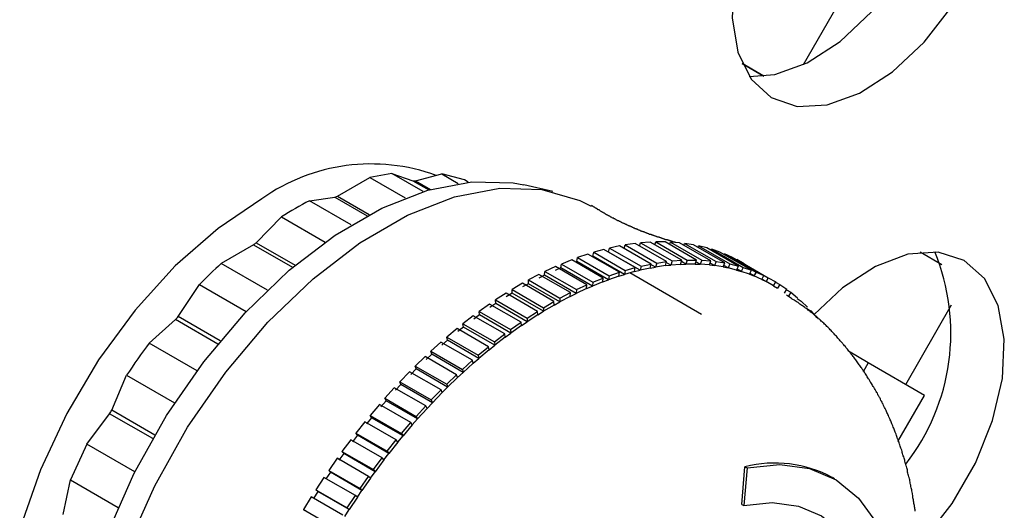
# Model space of a CAD drawing. Header units: millimetres. Extents: x 7187 to 8806, y -3756 to -2918.
# Tile 73 of 250: x 7677 to 7710, y -3712 to -3696. Entities that reach past the tile are written whole.
import ezdxf

# ---------------------------------------------------------------- set-up
doc = ezdxf.new("R2010")
doc.units = ezdxf.units.MM
doc.header["$LTSCALE"] = 3

msp = doc.modelspace()

# ---------------------------------------------------------------- linework, layer by layer
at = {"linetype": 'Continuous', "lineweight": 30}
for p, q in [((7703.03, -3697.119), (7704.577, -3694.44)), ((7700.964, -3697.089), (7701.696, -3697.512)), ((7701.696, -3697.512), (7700.964, -3697.089)), ((7687.325, -3701.553), (7688.415, -3700.924)), ((7689.151, -3700.783), (7688.415, -3700.924)), ((7688.415, -3700.924), (7689.603, -3701.609)), ((7690.212, -3701.396), (7689.151, -3700.783)), ((7689.151, -3700.783), (7689.867, -3701.034)), ((7689.955, -3701.035), (7690.841, -3700.802)), ((7690.841, -3700.802), (7691.39, -3701.119)), ((7691.604, -3701.002), (7690.841, -3700.802)), ((7691.731, -3701.075), (7691.604, -3701.002)), ((7689.867, -3701.034), (7690.397, -3701.34)), ((7689.955, -3701.035), (7690.454, -3701.324)), ((7694.585, -3701.394), (7693.61, -3701.172)), ((7686.381, -3701.703), (7687.239, -3701.584)), ((7687.239, -3701.584), (7687.325, -3701.553)), ((7687.239, -3701.584), (7688.32, -3702.208)), ((7687.325, -3701.553), (7688.392, -3702.169)), ((7687.786, -3702.514), (7686.381, -3701.703)), ((7684.58, -3703.119), (7685.438, -3702.248)), ((7685.438, -3702.248), (7686.905, -3703.095)), ((7684.495, -3703.186), (7683.405, -3703.816)), ((7684.495, -3703.186), (7685.811, -3703.946)), ((7684.58, -3703.119), (7685.893, -3703.877)), ((7696.464, -3703.431), (7696.496, -3703.296)), ((7696.833, -3703.224), (7696.496, -3703.296)), ((7696.496, -3703.296), (7697.557, -3703.909)), ((7697.894, -3703.837), (7696.833, -3703.224)), ((7696.99, -3703.315), (7697.024, -3703.19)), ((7697.355, -3703.142), (7697.024, -3703.19)), ((7697.024, -3703.19), (7698.085, -3703.802)), ((7698.416, -3703.754), (7697.355, -3703.142)), ((7697.509, -3703.23), (7697.543, -3703.121)), ((7697.867, -3703.097), (7697.543, -3703.121)), ((7697.543, -3703.121), (7698.603, -3703.733)), ((7698.927, -3703.709), (7697.867, -3703.097)), ((7698.017, -3703.184), (7698.05, -3703.09)), ((7698.366, -3703.089), (7698.05, -3703.09)), ((7698.05, -3703.09), (7699.11, -3703.702)), ((7699.427, -3703.701), (7698.366, -3703.089)), ((7698.514, -3703.175), (7698.544, -3703.096)), ((7698.544, -3703.096), (7699.605, -3703.708)), ((7698.852, -3703.119), (7698.544, -3703.096)), ((7699.913, -3703.731), (7698.852, -3703.119)), ((7698.998, -3703.203), (7699.025, -3703.139)), ((7699.025, -3703.139), (7700.086, -3703.752)), ((7699.323, -3703.187), (7699.025, -3703.139)), ((7700.384, -3703.799), (7699.323, -3703.187)), ((7699.468, -3703.27), (7699.49, -3703.22)), ((7699.49, -3703.22), (7700.551, -3703.833)), ((7699.778, -3703.291), (7699.49, -3703.22)), ((7700.839, -3703.903), (7699.778, -3703.291)), ((7695.396, -3703.751), (7695.417, -3703.619)), ((7695.763, -3703.5), (7695.417, -3703.619)), ((7695.417, -3703.619), (7696.478, -3704.231)), ((7696.824, -3704.113), (7695.763, -3703.5)), ((7695.933, -3703.573), (7695.96, -3703.439)), ((7696.994, -3704.186), (7695.933, -3703.573)), ((7696.302, -3703.344), (7695.96, -3703.439)), ((7695.96, -3703.439), (7697.021, -3704.052)), ((7697.363, -3703.956), (7696.302, -3703.344)), ((7697.525, -3704.044), (7696.464, -3703.431)), ((7699.922, -3703.374), (7699.939, -3703.338)), ((7699.939, -3703.338), (7701, -3703.951)), ((7700.216, -3703.433), (7699.939, -3703.338)), ((7701.277, -3704.045), (7700.216, -3703.433)), ((7700.359, -3703.515), (7700.371, -3703.493)), ((7700.371, -3703.493), (7701.431, -3704.106)), ((7700.635, -3703.611), (7700.371, -3703.493)), ((7701.696, -3704.223), (7700.635, -3703.611)), ((7707.696, -3703.859), (7706.963, -3703.435)), ((7684.961, -3704.714), (7683.405, -3703.816)), ((7694.668, -3703.922), (7694.316, -3704.086)), ((7694.853, -3703.965), (7694.658, -3704.05)), ((7695.729, -3704.534), (7694.668, -3703.922)), ((7694.853, -3703.965), (7694.869, -3703.835)), ((7695.914, -3704.577), (7694.853, -3703.965)), ((7695.218, -3703.693), (7694.869, -3703.835)), ((7694.869, -3703.835), (7695.929, -3704.447)), ((7696.279, -3704.306), (7695.218, -3703.693)), ((7696.456, -3704.364), (7695.396, -3703.751)), ((7697.021, -3704.052), (7697.363, -3703.956)), ((7697.336, -3704.09), (7697.363, -3703.956)), ((7697.557, -3703.909), (7697.525, -3704.044)), ((7697.862, -3703.972), (7697.525, -3704.044)), ((7697.557, -3703.909), (7697.894, -3703.837)), ((7697.862, -3703.972), (7697.894, -3703.837)), ((7697.862, -3703.972), (7698.048, -3703.939)), ((7698.048, -3703.939), (7697.891, -3703.848)), ((7698.085, -3703.802), (7698.048, -3703.939)), ((7698.379, -3703.89), (7698.048, -3703.939)), ((7698.085, -3703.802), (7698.416, -3703.754)), ((7698.379, -3703.89), (7698.416, -3703.754)), ((7698.379, -3703.89), (7698.561, -3703.87)), ((7698.561, -3703.87), (7698.408, -3703.782)), ((7698.603, -3703.733), (7698.561, -3703.87)), ((7698.885, -3703.846), (7698.561, -3703.87)), ((7698.603, -3703.733), (7698.927, -3703.709)), ((7698.885, -3703.846), (7698.927, -3703.709)), ((7698.885, -3703.846), (7699.063, -3703.839)), ((7699.063, -3703.839), (7698.914, -3703.753)), ((7699.11, -3703.702), (7699.063, -3703.839)), ((7699.379, -3703.838), (7699.063, -3703.839)), ((7699.11, -3703.702), (7699.427, -3703.701)), ((7699.379, -3703.838), (7699.427, -3703.701)), ((7699.379, -3703.838), (7699.553, -3703.845)), ((7699.553, -3703.845), (7699.406, -3703.76)), ((7699.605, -3703.708), (7699.553, -3703.845)), ((7699.86, -3703.868), (7699.553, -3703.845)), ((7699.605, -3703.708), (7699.913, -3703.731)), ((7699.86, -3703.868), (7699.913, -3703.731)), ((7699.86, -3703.868), (7700.029, -3703.888)), ((7700.029, -3703.888), (7699.885, -3703.805)), ((7700.086, -3703.752), (7700.029, -3703.888)), ((7700.327, -3703.935), (7700.029, -3703.888)), ((7700.086, -3703.752), (7700.384, -3703.799)), ((7700.327, -3703.935), (7700.384, -3703.799)), ((7700.327, -3703.935), (7700.489, -3703.968)), ((7700.489, -3703.968), (7700.347, -3703.886)), ((7700.551, -3703.833), (7700.489, -3703.968)), ((7700.777, -3704.039), (7700.489, -3703.968)), ((7700.551, -3703.833), (7700.839, -3703.903)), ((7700.777, -3704.039), (7700.839, -3703.903)), ((7700.778, -3703.693), (7700.783, -3703.685)), ((7700.783, -3703.685), (7701.844, -3704.297)), ((7701.035, -3703.825), (7700.783, -3703.685)), ((7701, -3703.951), (7700.934, -3704.085)), ((7701, -3703.951), (7701.277, -3704.045)), ((7694.115, -3704.186), (7693.762, -3704.372)), ((7694.306, -3704.214), (7694.11, -3704.311)), ((7695.176, -3704.798), (7694.115, -3704.186)), ((7694.306, -3704.214), (7694.316, -3704.086)), ((7695.367, -3704.826), (7694.306, -3704.214)), ((7694.316, -3704.086), (7695.377, -3704.698)), ((7695.929, -3704.447), (7696.279, -3704.306)), ((7696.263, -3704.436), (7696.279, -3704.306)), ((7696.478, -3704.231), (7696.456, -3704.364)), ((7696.803, -3704.245), (7696.456, -3704.364)), ((7696.478, -3704.231), (7696.824, -3704.113)), ((7696.803, -3704.245), (7696.824, -3704.113)), ((7696.803, -3704.245), (7696.994, -3704.186)), ((7697.021, -3704.052), (7696.994, -3704.186)), ((7697.336, -3704.09), (7696.994, -3704.186)), ((7699.592, -3705.532), (7697.173, -3704.136)), ((7697.336, -3704.09), (7697.525, -3704.044)), ((7700.777, -3704.039), (7700.934, -3704.085)), ((7700.934, -3704.085), (7700.793, -3704.003)), ((7701.211, -3704.179), (7700.934, -3704.085)), ((7701.211, -3704.179), (7701.277, -3704.045)), ((7701.211, -3704.179), (7701.361, -3704.238)), ((7701.361, -3704.238), (7701.221, -3704.157)), ((7701.431, -3704.106), (7701.361, -3704.238)), ((7701.626, -3704.356), (7701.361, -3704.238)), ((7701.431, -3704.106), (7701.696, -3704.223)), ((7701.626, -3704.356), (7701.696, -3704.223)), ((7701.844, -3704.297), (7701.769, -3704.427)), ((7701.844, -3704.297), (7702.096, -3704.438)), ((7681.952, -3705.604), (7682.668, -3704.526)), ((7682.668, -3704.526), (7684.246, -3705.437)), ((7693.56, -3704.485), (7693.207, -3704.692)), ((7694.621, -3705.097), (7693.56, -3704.485)), ((7693.757, -3704.497), (7693.561, -3704.607)), ((7693.757, -3704.497), (7693.762, -3704.372)), ((7694.818, -3705.109), (7693.757, -3704.497)), ((7693.762, -3704.372), (7694.822, -3704.984)), ((7695.377, -3704.698), (7695.729, -3704.534)), ((7695.719, -3704.662), (7695.729, -3704.534)), ((7695.719, -3704.662), (7695.914, -3704.577)), ((7696.263, -3704.436), (7695.914, -3704.577)), ((7695.929, -3704.447), (7695.914, -3704.577)), ((7696.263, -3704.436), (7696.456, -3704.364)), ((7701.626, -3704.356), (7701.769, -3704.427)), ((7701.769, -3704.427), (7701.63, -3704.347)), ((7702.021, -3704.568), (7701.769, -3704.427)), ((7702.021, -3704.568), (7702.096, -3704.438)), ((7702.021, -3704.568), (7702.158, -3704.652)), ((7702.093, -3704.442), (7702.236, -3704.524)), ((7702.236, -3704.524), (7702.158, -3704.652)), ((7702.236, -3704.524), (7702.475, -3704.687)), ((7693.005, -3704.817), (7692.652, -3705.045)), ((7694.066, -3705.429), (7693.005, -3704.817)), ((7693.207, -3704.814), (7693.011, -3704.935)), ((7693.207, -3704.692), (7694.267, -3705.305)), ((7693.207, -3704.814), (7693.207, -3704.692)), ((7694.268, -3705.426), (7693.207, -3704.814)), ((7695.171, -3704.923), (7694.818, -3705.109)), ((7694.822, -3704.984), (7694.818, -3705.109)), ((7694.822, -3704.984), (7695.176, -3704.798)), ((7695.171, -3704.923), (7695.176, -3704.798)), ((7695.171, -3704.923), (7695.367, -3704.826)), ((7695.719, -3704.662), (7695.367, -3704.826)), ((7695.377, -3704.698), (7695.367, -3704.826)), ((7702.397, -3704.815), (7702.475, -3704.687)), ((7702.464, -3704.704), (7702.607, -3704.787)), ((7702.607, -3704.787), (7702.525, -3704.912)), ((7702.607, -3704.787), (7702.832, -3704.972)), ((7692.451, -3705.182), (7692.1, -3705.431)), ((7693.512, -3705.794), (7692.451, -3705.182)), ((7692.658, -3705.164), (7692.463, -3705.297)), ((7692.652, -3705.045), (7693.713, -3705.658)), ((7692.658, -3705.164), (7692.652, -3705.045)), ((7693.719, -3705.776), (7692.658, -3705.164)), ((7694.267, -3705.305), (7694.621, -3705.097)), ((7694.267, -3705.305), (7694.268, -3705.426)), ((7694.622, -3705.219), (7694.268, -3705.426)), ((7694.622, -3705.219), (7694.621, -3705.097)), ((7694.622, -3705.219), (7694.818, -3705.109)), ((7702.813, -3705.001), (7702.956, -3705.084)), ((7702.956, -3705.084), (7703.167, -3705.291)), ((7706.477, -3707.889), (7708.023, -3705.21)), ((7683.374, -3706.424), (7681.952, -3705.604)), ((7691.9, -3705.579), (7691.551, -3705.847)), ((7692.961, -3706.191), (7691.9, -3705.579)), ((7692.112, -3705.546), (7691.917, -3705.689)), ((7692.1, -3705.431), (7693.16, -3706.043)), ((7692.112, -3705.546), (7692.1, -3705.431)), ((7693.172, -3706.158), (7692.112, -3705.546)), ((7693.713, -3705.658), (7694.066, -3705.429)), ((7694.072, -3705.548), (7693.719, -3705.776)), ((7694.072, -3705.548), (7694.066, -3705.429)), ((7694.072, -3705.548), (7694.268, -3705.426)), ((7703.138, -3705.332), (7703.282, -3705.415)), ((7703.282, -3705.415), (7703.478, -3705.643)), ((7681.865, -3705.706), (7680.978, -3706.496)), ((7683.289, -3706.528), (7681.865, -3705.706)), ((7691.569, -3705.958), (7691.376, -3706.112)), ((7691.551, -3705.847), (7692.612, -3706.46)), ((7691.569, -3705.958), (7691.551, -3705.847)), ((7692.629, -3706.57), (7691.569, -3705.958)), ((7693.16, -3706.043), (7693.512, -3705.794)), ((7693.524, -3705.909), (7693.172, -3706.158)), ((7693.524, -3705.909), (7693.512, -3705.794)), ((7693.524, -3705.909), (7693.719, -3705.776)), ((7693.713, -3705.658), (7693.719, -3705.776)), ((7691.353, -3706.006), (7691.008, -3706.294)), ((7691.008, -3706.294), (7692.069, -3706.906)), ((7691.031, -3706.4), (7691.008, -3706.294)), ((7692.414, -3706.618), (7691.353, -3706.006)), ((7692.612, -3706.46), (7692.961, -3706.191)), ((7692.978, -3706.302), (7692.629, -3706.57)), ((7692.978, -3706.302), (7692.961, -3706.191)), ((7692.978, -3706.302), (7693.172, -3706.158)), ((7693.16, -3706.043), (7693.172, -3706.158)), ((7682.589, -3707.426), (7680.978, -3706.496)), ((7690.812, -3706.463), (7690.471, -3706.769)), ((7691.873, -3707.075), (7690.812, -3706.463)), ((7691.031, -3706.4), (7690.84, -3706.565)), ((7692.092, -3707.012), (7691.031, -3706.4)), ((7692.069, -3706.906), (7692.414, -3706.618)), ((7692.437, -3706.725), (7692.414, -3706.618)), ((7692.437, -3706.725), (7692.629, -3706.57)), ((7692.612, -3706.46), (7692.629, -3706.57)), ((7690.278, -3706.948), (7689.943, -3707.271)), ((7691.339, -3707.561), (7690.278, -3706.948)), ((7690.5, -3706.871), (7690.312, -3707.045)), ((7690.471, -3706.769), (7691.532, -3707.381)), ((7690.5, -3706.871), (7690.471, -3706.769)), ((7691.56, -3707.483), (7690.5, -3706.871)), ((7692.069, -3706.906), (7692.092, -3707.012)), ((7692.437, -3706.725), (7692.092, -3707.012)), ((7705.214, -3707.159), (7704.544, -3706.772)), ((7689.943, -3707.271), (7691.004, -3707.884)), ((7689.977, -3707.368), (7689.943, -3707.271)), ((7691.532, -3707.381), (7691.873, -3707.075)), ((7691.901, -3707.177), (7691.56, -3707.483)), ((7691.901, -3707.177), (7691.873, -3707.075)), ((7691.901, -3707.177), (7692.092, -3707.012)), ((7705.214, -3707.159), (7705.039, -3707.462)), ((7707.114, -3708.256), (7705.214, -3707.159)), ((7679.712, -3708.754), (7680.216, -3707.576)), ((7680.216, -3707.576), (7681.834, -3708.511)), ((7689.754, -3707.461), (7689.425, -3707.8)), ((7690.814, -3708.073), (7689.754, -3707.461)), ((7689.977, -3707.368), (7689.792, -3707.552)), ((7691.037, -3707.981), (7689.977, -3707.368)), ((7691.004, -3707.884), (7691.339, -3707.561)), ((7691.373, -3707.657), (7691.339, -3707.561)), ((7691.373, -3707.657), (7691.56, -3707.483)), ((7691.532, -3707.381), (7691.56, -3707.483)), ((7689.463, -3707.892), (7689.283, -3708.085)), ((7689.425, -3707.8), (7690.485, -3708.412)), ((7689.463, -3707.892), (7689.425, -3707.8)), ((7690.524, -3708.504), (7689.463, -3707.892)), ((7690.853, -3708.164), (7691.037, -3707.981)), ((7691.004, -3707.884), (7691.037, -3707.981)), ((7691.373, -3707.657), (7691.037, -3707.981)), ((7689.239, -3707.998), (7688.917, -3708.353)), ((7690.299, -3708.611), (7689.239, -3707.998)), ((7690.485, -3708.412), (7690.814, -3708.073)), ((7690.853, -3708.164), (7690.524, -3708.504)), ((7690.853, -3708.164), (7690.814, -3708.073)), ((7706.215, -3709.813), (7707.114, -3708.256)), ((7688.736, -3708.56), (7688.422, -3708.93)), ((7689.796, -3709.173), (7688.736, -3708.56)), ((7688.961, -3708.44), (7688.785, -3708.641)), ((7688.917, -3708.353), (7689.978, -3708.966)), ((7688.961, -3708.44), (7688.917, -3708.353)), ((7690.022, -3709.052), (7688.961, -3708.44)), ((7689.978, -3708.966), (7690.299, -3708.611)), ((7690.343, -3708.697), (7690.299, -3708.611)), ((7690.343, -3708.697), (7690.524, -3708.504)), ((7690.485, -3708.412), (7690.524, -3708.504)), ((7678.874, -3709.899), (7679.643, -3708.874)), ((7681.096, -3709.713), (7679.643, -3708.874)), ((7681.166, -3709.593), (7679.712, -3708.754)), ((7688.422, -3708.93), (7689.483, -3709.542)), ((7688.471, -3709.01), (7688.422, -3708.93)), ((7689.978, -3708.966), (7690.022, -3709.052)), ((7690.343, -3708.697), (7690.022, -3709.052)), ((7688.246, -3709.145), (7687.941, -3709.528)), ((7689.306, -3709.757), (7688.246, -3709.145)), ((7688.471, -3709.01), (7688.3, -3709.219)), ((7689.532, -3709.623), (7688.471, -3709.01)), ((7689.483, -3709.542), (7689.796, -3709.173)), ((7689.845, -3709.253), (7689.532, -3709.623)), ((7689.845, -3709.253), (7689.796, -3709.173)), ((7689.845, -3709.253), (7690.022, -3709.052)), ((7687.995, -3709.602), (7687.828, -3709.818)), ((7687.941, -3709.528), (7689.002, -3710.14)), ((7687.995, -3709.602), (7687.941, -3709.528)), ((7689.056, -3710.215), (7687.995, -3709.602)), ((7689.36, -3709.832), (7689.532, -3709.623)), ((7689.483, -3709.542), (7689.532, -3709.623)), ((7678.874, -3709.899), (7678.32, -3711.1)), ((7680.493, -3710.834), (7678.874, -3709.899)), ((7687.77, -3709.75), (7687.475, -3710.146)), ((7688.831, -3710.362), (7687.77, -3709.75)), ((7689.002, -3710.14), (7689.306, -3709.757)), ((7689.36, -3709.832), (7689.056, -3710.215)), ((7689.36, -3709.832), (7689.306, -3709.757)), ((7687.534, -3710.214), (7687.373, -3710.437)), ((7687.475, -3710.146), (7688.536, -3710.758)), ((7687.534, -3710.214), (7687.475, -3710.146)), ((7688.594, -3710.826), (7687.534, -3710.214)), ((7688.889, -3710.431), (7689.056, -3710.215)), ((7689.002, -3710.14), (7689.056, -3710.215)), ((7687.31, -3710.375), (7687.026, -3710.782)), ((7688.37, -3710.987), (7687.31, -3710.375)), ((7688.536, -3710.758), (7688.831, -3710.362)), ((7688.889, -3710.431), (7688.594, -3710.826)), ((7688.889, -3710.431), (7688.831, -3710.362)), ((7687.089, -3710.844), (7686.934, -3711.072)), ((7687.026, -3710.782), (7688.086, -3711.394)), ((7687.089, -3710.844), (7687.026, -3710.782)), ((7688.149, -3711.456), (7687.089, -3710.844)), ((7688.434, -3711.049), (7688.594, -3710.826)), ((7688.536, -3710.758), (7688.594, -3710.826)), ((7700.951, -3711.929), (7701.059, -3710.66)), ((7701.132, -3710.702), (7701.022, -3711.97)), ((7701.059, -3710.66), (7701.132, -3710.702)), ((7678.079, -3712.263), (7678.32, -3711.1)), ((7678.32, -3711.1), (7679.931, -3712.03)), ((7686.867, -3711.017), (7686.594, -3711.434)), ((7687.927, -3711.629), (7686.867, -3711.017)), ((7688.086, -3711.394), (7688.37, -3710.987)), ((7688.434, -3711.049), (7688.149, -3711.456)), ((7688.434, -3711.049), (7688.37, -3710.987)), ((7704.078, -3711.066), (7704.004, -3711.023)), ((7686.661, -3711.49), (7686.513, -3711.724)), ((7686.594, -3711.434), (7687.654, -3712.046)), ((7686.661, -3711.49), (7686.594, -3711.434)), ((7687.722, -3712.102), (7686.661, -3711.49)), ((7687.654, -3712.046), (7687.927, -3711.629)), ((7687.995, -3711.685), (7687.927, -3711.629)), ((7687.995, -3711.685), (7688.149, -3711.456)), ((7688.086, -3711.394), (7688.149, -3711.456)), ((7686.441, -3711.675), (7686.181, -3712.101)), ((7687.502, -3712.287), (7686.441, -3711.675)), ((7687.995, -3711.685), (7687.722, -3712.102)), ((7700.951, -3711.929), (7701.022, -3711.97)), ((7686.181, -3712.101), (7687.241, -3712.713)), ((7686.252, -3712.15), (7686.181, -3712.101)), ((7687.574, -3712.336), (7687.722, -3712.102)), ((7687.654, -3712.046), (7687.722, -3712.102))]:
    msp.add_line(p, q, dxfattribs=at)
at = {"linetype": 'Continuous', "lineweight": 30, "flags": 128}
for points in [[(7701.04, -3692.802), (7700.7, -3694.22), (7700.624, -3695.545), (7700.817, -3696.698), (7701.267, -3697.612), (7701.947, -3698.234), (7702.819, -3698.527), (7703.831, -3698.474), (7704.924, -3698.078), (7706.033, -3697.363), (7707.095, -3696.37), (7708.047, -3695.158), (7708.833, -3693.796), (7709.407, -3692.366), (7709.736, -3690.95), (7709.801, -3689.631), (7709.597, -3688.487), (7709.137, -3687.584), (7708.447, -3686.975), (7707.568, -3686.697), (7706.552, -3686.764), (7705.457, -3687.173), (7704.348, -3687.901), (7703.29, -3688.905)], [(7701.203, -3697.521), (7702.063, -3697.453), (7703.156, -3697.058), (7704.266, -3696.343), (7705.327, -3695.35), (7706.279, -3694.137), (7707.065, -3692.776), (7707.64, -3691.345), (7707.969, -3689.929), (7708.033, -3688.61), (7707.829, -3687.466), (7707.457, -3686.687)], [(7680.026, -3724.703), (7680, -3724.675), (7679.215, -3723.558), (7678.658, -3722.184), (7678.344, -3720.588), (7678.281, -3718.813), (7678.47, -3716.903), (7678.907, -3714.909), (7679.58, -3712.882), (7680.472, -3710.875), (7681.56, -3708.939), (7682.816, -3707.125), (7684.206, -3705.479), (7685.696, -3704.045), (7687.246, -3702.859), (7688.816, -3701.953), (7690.366, -3701.349), (7691.856, -3701.063), (7693.247, -3701.103), (7693.61, -3701.172)], [(7681.772, -3726.305), (7681.694, -3726.257), (7680.679, -3725.407), (7679.877, -3724.266), (7679.308, -3722.862), (7678.987, -3721.232), (7678.922, -3719.418), (7679.116, -3717.467), (7679.562, -3715.429), (7680.25, -3713.358), (7681.162, -3711.307), (7682.273, -3709.329), (7683.556, -3707.476), (7684.977, -3705.795), (7686.499, -3704.329), (7688.082, -3703.118), (7689.687, -3702.191), (7691.271, -3701.574), (7692.793, -3701.282), (7694.213, -3701.323), (7695.496, -3701.696), (7695.87, -3701.883)], [(7684.778, -3701.635), (7683.297, -3702.636), (7681.857, -3703.9), (7680.502, -3705.389), (7679.27, -3707.062), (7678.196, -3708.87), (7677.312, -3710.762), (7676.643, -3712.681), (7676.207, -3714.575), (7676.018, -3716.387), (7676.081, -3718.067), (7676.395, -3719.565), (7676.949, -3720.838), (7677.729, -3721.85), (7678.269, -3722.301)], [(7706.88, -3713.338), (7707.095, -3713.109), (7708.047, -3711.897), (7708.833, -3710.535), (7709.407, -3709.105), (7709.736, -3707.689), (7709.801, -3706.37), (7709.597, -3705.226), (7709.137, -3704.323), (7708.447, -3703.714), (7707.568, -3703.436), (7706.552, -3703.503), (7705.457, -3703.913), (7704.348, -3704.64), (7703.392, -3705.532)], [(7701.132, -3710.702), (7702.229, -3710.586), (7703.239, -3710.719), (7704.134, -3711.099), (7704.89, -3711.715), (7705.488, -3712.551), (7705.911, -3713.584), (7706.149, -3714.787), (7706.194, -3716.128)], [(7701.022, -3711.97), (7701.98, -3711.868), (7702.861, -3711.985), (7703.643, -3712.316), (7704.303, -3712.854), (7704.825, -3713.584), (7705.195, -3714.486), (7705.402, -3715.537), (7705.442, -3716.707)]]:
    msp.add_lwpolyline(points, dxfattribs=at)
at = {"linetype": 'Continuous', "lineweight": 30}
for points in [[(7689.863, -3701.036, 0), (7689.873, -3701.036, 0), (7689.873, -3701.036, 0), (7689.873, -3701.036, 0), (7689.873, -3701.036, 0), (7689.873, -3701.036, 0), (7689.873, -3701.036, 0), (7689.873, -3701.036, 0), (7689.873, -3701.036, 0), (7689.873, -3701.036, 0), (7689.873, -3701.036, 0), (7689.873, -3701.036, 0), (7689.873, -3701.036, 0), (7689.873, -3701.036, 0), (7689.873, -3701.036, 0), (7689.873, -3701.036, 0), (7689.873, -3701.036, 0), (7689.873, -3701.036, 0), (7689.873, -3701.036, 0), (7689.873, -3701.036, 0), (7689.873, -3701.036, 0), (7689.883, -3701.036, 0), (7689.883, -3701.036, 0), (7689.883, -3701.036, 0), (7689.883, -3701.036, 0), (7689.883, -3701.036, 0), (7689.883, -3701.036, 0), (7689.883, -3701.036, 0), (7689.883, -3701.036, 0), (7689.883, -3701.036, 0), (7689.883, -3701.036, 0), (7689.883, -3701.036, 0), (7689.883, -3701.036, 0), (7689.883, -3701.036, 0), (7689.883, -3701.036, 0), (7689.883, -3701.036, 0), (7689.883, -3701.036, 0), (7689.883, -3701.036, 0), (7689.883, -3701.036, 0), (7689.883, -3701.036, 0), (7689.893, -3701.036, 0), (7689.893, -3701.036, 0), (7689.893, -3701.036, 0), (7689.893, -3701.036, 0), (7689.893, -3701.036, 0), (7689.893, -3701.036, 0), (7689.893, -3701.036, 0), (7689.893, -3701.036, 0), (7689.893, -3701.036, 0), (7689.893, -3701.036, 0), (7689.893, -3701.036, 0), (7689.893, -3701.036, 0), (7689.893, -3701.036, 0), (7689.893, -3701.036, 0), (7689.893, -3701.036, 0), (7689.893, -3701.036, 0), (7689.893, -3701.036, 0), (7689.893, -3701.036, 0), (7689.893, -3701.036, 0), (7689.903, -3701.036, 0), (7689.903, -3701.036, 0), (7689.903, -3701.036, 0), (7689.903, -3701.036, 0), (7689.903, -3701.036, 0), (7689.903, -3701.036, 0), (7689.903, -3701.036, 0), (7689.903, -3701.036, 0), (7689.903, -3701.036, 0), (7689.903, -3701.036, 0), (7689.903, -3701.036, 0), (7689.903, -3701.036, 0), (7689.903, -3701.036, 0), (7689.903, -3701.036, 0), (7689.903, -3701.036, 0), (7689.903, -3701.036, 0), (7689.903, -3701.036, 0), (7689.903, -3701.036, 0), (7689.903, -3701.036, 0), (7689.913, -3701.036, 0), (7689.913, -3701.036, 0), (7689.913, -3701.036, 0), (7689.913, -3701.036, 0), (7689.913, -3701.036, 0), (7689.913, -3701.036, 0), (7689.913, -3701.036, 0), (7689.913, -3701.036, 0), (7689.913, -3701.036, 0), (7689.913, -3701.036, 0), (7689.913, -3701.036, 0), (7689.913, -3701.036, 0), (7689.913, -3701.036, 0), (7689.913, -3701.036, 0), (7689.913, -3701.036, 0), (7689.913, -3701.036, 0), (7689.913, -3701.036, 0), (7689.913, -3701.036, 0), (7689.923, -3701.036, 0), (7689.923, -3701.036, 0), (7689.923, -3701.036, 0), (7689.923, -3701.036, 0), (7689.923, -3701.036, 0), (7689.923, -3701.036, 0), (7689.923, -3701.036, 0), (7689.923, -3701.036, 0), (7689.923, -3701.036, 0), (7689.923, -3701.036, 0), (7689.923, -3701.036, 0), (7689.923, -3701.036, 0), (7689.923, -3701.036, 0), (7689.923, -3701.036, 0), (7689.923, -3701.036, 0), (7689.923, -3701.036, 0), (7689.923, -3701.036, 0), (7689.933, -3701.036, 0), (7689.933, -3701.036, 0), (7689.933, -3701.036, 0), (7689.933, -3701.036, 0), (7689.933, -3701.036, 0), (7689.933, -3701.036, 0), (7689.933, -3701.036, 0), (7689.933, -3701.036, 0), (7689.933, -3701.036, 0), (7689.933, -3701.036, 0), (7689.933, -3701.036, 0), (7689.933, -3701.036, 0), (7689.933, -3701.036, 0), (7689.933, -3701.036, 0), (7689.933, -3701.036, 0), (7689.933, -3701.036, 0), (7689.933, -3701.036, 0), (7689.943, -3701.036, 0), (7689.943, -3701.036, 0), (7689.943, -3701.036, 0), (7689.943, -3701.036, 0), (7689.943, -3701.036, 0), (7689.943, -3701.036, 0), (7689.943, -3701.036, 0), (7689.943, -3701.036, 0), (7689.943, -3701.036, 0), (7689.943, -3701.036, 0), (7689.943, -3701.036, 0), (7689.943, -3701.036, 0), (7689.943, -3701.036, 0), (7689.943, -3701.036, 0), (7689.943, -3701.036, 0), (7689.943, -3701.036, 0), (7689.943, -3701.036, 0), (7689.953, -3701.036, 0), (7689.953, -3701.036, 0), (7689.953, -3701.036, 0), (7689.953, -3701.036, 0), (7689.953, -3701.036, 0), (7689.953, -3701.036, 0), (7689.953, -3701.036, 0), (7689.953, -3701.036, 0), (7689.953, -3701.036, 0), (7689.953, -3701.036, 0), (7689.953, -3701.036, 0), (7689.953, -3701.036, 0), (7689.953, -3701.036, 0)], [(7698.723, -3703.106, 0), (7698.703, -3703.106, 0), (7698.693, -3703.096, 0), (7698.673, -3703.096, 0), (7698.663, -3703.096, 0), (7698.643, -3703.086, 0), (7698.633, -3703.086, 0), (7698.613, -3703.076, 0), (7698.603, -3703.076, 0), (7698.583, -3703.066, 0), (7698.573, -3703.066, 0), (7698.553, -3703.056, 0), (7698.543, -3703.056, 0), (7698.523, -3703.056, 0), (7698.513, -3703.046, 0), (7698.493, -3703.046, 0), (7698.483, -3703.036, 0), (7698.463, -3703.036, 0), (7698.453, -3703.026, 0), (7698.433, -3703.026, 0), (7698.423, -3703.016, 0), (7698.403, -3703.016, 0), (7698.393, -3703.016, 0), (7698.373, -3703.006, 0), (7698.363, -3703.006, 0), (7698.343, -3702.996, 0), (7698.333, -3702.996, 0), (7698.313, -3702.986, 0), (7698.303, -3702.986, 0), (7698.283, -3702.976, 0), (7698.273, -3702.976, 0), (7698.253, -3702.966, 0), (7698.243, -3702.966, 0), (7698.223, -3702.956, 0), (7698.213, -3702.956, 0), (7698.193, -3702.946, 0), (7698.183, -3702.946, 0), (7698.163, -3702.936, 0), (7698.153, -3702.936, 0), (7698.133, -3702.926, 0), (7698.123, -3702.926, 0), (7698.103, -3702.916, 0), (7698.093, -3702.916, 0), (7698.073, -3702.906, 0), (7698.063, -3702.906, 0), (7698.043, -3702.896, 0), (7698.033, -3702.896, 0), (7698.013, -3702.886, 0), (7697.993, -3702.886, 0), (7697.983, -3702.876, 0), (7697.963, -3702.876, 0), (7697.953, -3702.866, 0), (7697.933, -3702.866, 0), (7697.923, -3702.856, 0), (7697.903, -3702.856, 0), (7697.893, -3702.846, 0), (7697.873, -3702.846, 0), (7697.863, -3702.836, 0), (7697.843, -3702.836, 0), (7697.833, -3702.826, 0), (7697.813, -3702.816, 0), (7697.803, -3702.816, 0), (7697.783, -3702.806, 0), (7697.773, -3702.806, 0), (7697.753, -3702.796, 0), (7697.743, -3702.796, 0), (7697.723, -3702.786, 0), (7697.713, -3702.786, 0), (7697.693, -3702.776, 0), (7697.683, -3702.766, 0), (7697.663, -3702.766, 0), (7697.653, -3702.756, 0), (7697.633, -3702.756, 0), (7697.623, -3702.746, 0), (7697.603, -3702.736, 0), (7697.583, -3702.736, 0), (7697.573, -3702.726, 0), (7697.553, -3702.726, 0), (7697.543, -3702.716, 0), (7697.523, -3702.706, 0), (7697.513, -3702.706, 0), (7697.493, -3702.696, 0), (7697.483, -3702.696, 0), (7697.463, -3702.686, 0), (7697.453, -3702.676, 0), (7697.433, -3702.676, 0), (7697.423, -3702.666, 0), (7697.403, -3702.666, 0), (7697.393, -3702.656, 0), (7697.373, -3702.646, 0), (7697.363, -3702.646, 0), (7697.343, -3702.636, 0), (7697.333, -3702.626, 0), (7697.313, -3702.626, 0), (7697.303, -3702.616, 0), (7697.283, -3702.606, 0), (7697.273, -3702.606, 0), (7697.253, -3702.596, 0), (7697.243, -3702.586, 0), (7697.223, -3702.586, 0), (7697.213, -3702.576, 0), (7697.193, -3702.566, 0), (7697.183, -3702.566, 0), (7697.163, -3702.556, 0), (7697.153, -3702.546, 0), (7697.133, -3702.546, 0), (7697.123, -3702.536, 0), (7697.103, -3702.526, 0), (7697.093, -3702.526, 0), (7697.073, -3702.516, 0), (7697.063, -3702.506, 0), (7697.043, -3702.506, 0), (7697.033, -3702.496, 0), (7697.013, -3702.486, 0), (7697.003, -3702.486, 0), (7696.983, -3702.476, 0), (7696.973, -3702.466, 0), (7696.953, -3702.456, 0), (7696.943, -3702.456, 0), (7696.923, -3702.446, 0), (7696.913, -3702.436, 0), (7696.893, -3702.436, 0), (7696.883, -3702.426, 0), (7696.863, -3702.416, 0), (7696.853, -3702.406, 0), (7696.833, -3702.406, 0), (7696.823, -3702.396, 0), (7696.803, -3702.386, 0), (7696.793, -3702.376, 0), (7696.773, -3702.376, 0), (7696.763, -3702.366, 0), (7696.743, -3702.356, 0), (7696.733, -3702.356, 0), (7696.713, -3702.346, 0), (7696.703, -3702.336, 0), (7696.683, -3702.326, 0), (7696.673, -3702.316, 0), (7696.653, -3702.316, 0), (7696.643, -3702.306, 0), (7696.633, -3702.296, 0), (7696.613, -3702.286, 0), (7696.603, -3702.286, 0), (7696.583, -3702.276, 0), (7696.573, -3702.266, 0), (7696.553, -3702.256, 0), (7696.543, -3702.256, 0), (7696.523, -3702.246, 0), (7696.513, -3702.236, 0), (7696.493, -3702.226, 0), (7696.483, -3702.216, 0), (7696.463, -3702.216, 0), (7696.453, -3702.206, 0), (7696.443, -3702.196, 0), (7696.423, -3702.186, 0), (7696.413, -3702.176, 0), (7696.393, -3702.176, 0), (7696.383, -3702.166, 0), (7696.363, -3702.156, 0), (7696.353, -3702.146, 0), (7696.333, -3702.136, 0), (7696.323, -3702.126, 0), (7696.313, -3702.126, 0), (7696.293, -3702.116, 0), (7696.283, -3702.106, 0), (7696.263, -3702.096, 0), (7696.253, -3702.086, 0), (7696.233, -3702.076, 0), (7696.223, -3702.076, 0), (7696.213, -3702.066, 0), (7696.193, -3702.056, 0), (7696.183, -3702.046, 0), (7696.163, -3702.036, 0), (7696.153, -3702.026, 0), (7696.143, -3702.016, 0), (7696.123, -3702.016, 0), (7696.113, -3702.006, 0), (7696.093, -3701.996, 0), (7696.083, -3701.986, 0), (7696.073, -3701.976, 0), (7696.053, -3701.966, 0), (7696.043, -3701.956, 0), (7696.023, -3701.956, 0), (7696.013, -3701.946, 0), (7696.003, -3701.936, 0), (7695.983, -3701.926, 0), (7695.973, -3701.916, 0), (7695.953, -3701.906, 0), (7695.943, -3701.896, 0), (7695.933, -3701.886, 0), (7695.913, -3701.886, 0), (7695.903, -3701.876, 0), (7695.883, -3701.866, 0)], [(7706.793, -3712.156, 0), (7706.793, -3712.116, 0), (7706.783, -3712.076, 0), (7706.783, -3712.046, 0), (7706.773, -3712.006, 0), (7706.773, -3711.966, 0), (7706.763, -3711.926, 0), (7706.753, -3711.896, 0), (7706.753, -3711.856, 0), (7706.743, -3711.816, 0), (7706.743, -3711.776, 0), (7706.733, -3711.736, 0), (7706.723, -3711.706, 0), (7706.723, -3711.666, 0), (7706.713, -3711.626, 0), (7706.703, -3711.586, 0), (7706.703, -3711.556, 0), (7706.693, -3711.516, 0), (7706.683, -3711.476, 0), (7706.683, -3711.436, 0), (7706.673, -3711.406, 0), (7706.663, -3711.366, 0), (7706.653, -3711.326, 0), (7706.653, -3711.286, 0), (7706.643, -3711.256, 0), (7706.633, -3711.216, 0), (7706.623, -3711.176, 0), (7706.613, -3711.136, 0), (7706.613, -3711.106, 0), (7706.603, -3711.066, 0), (7706.593, -3711.026, 0), (7706.583, -3710.996, 0), (7706.573, -3710.956, 0), (7706.563, -3710.916, 0), (7706.553, -3710.876, 0), (7706.543, -3710.846, 0), (7706.543, -3710.806, 0), (7706.533, -3710.766, 0), (7706.523, -3710.736, 0), (7706.513, -3710.696, 0), (7706.503, -3710.656, 0), (7706.493, -3710.626, 0), (7706.483, -3710.586, 0), (7706.473, -3710.546, 0), (7706.463, -3710.516, 0), (7706.453, -3710.476, 0), (7706.443, -3710.436, 0), (7706.433, -3710.406, 0), (7706.423, -3710.366, 0), (7706.413, -3710.326, 0), (7706.393, -3710.296, 0), (7706.383, -3710.256, 0), (7706.373, -3710.216, 0), (7706.363, -3710.186, 0), (7706.353, -3710.146, 0), (7706.343, -3710.106, 0), (7706.333, -3710.076, 0), (7706.313, -3710.036, 0), (7706.303, -3710.006, 0), (7706.293, -3709.966, 0), (7706.283, -3709.926, 0), (7706.273, -3709.896, 0), (7706.253, -3709.856, 0), (7706.243, -3709.816, 0), (7706.233, -3709.786, 0), (7706.223, -3709.746, 0), (7706.203, -3709.716, 0), (7706.193, -3709.676, 0), (7706.183, -3709.646, 0), (7706.163, -3709.606, 0), (7706.153, -3709.566, 0), (7706.143, -3709.536, 0), (7706.123, -3709.496, 0), (7706.113, -3709.466, 0), (7706.103, -3709.426, 0), (7706.083, -3709.396, 0), (7706.073, -3709.356, 0), (7706.053, -3709.326, 0), (7706.043, -3709.286, 0), (7706.033, -3709.256, 0), (7706.013, -3709.216, 0), (7706.003, -3709.186, 0), (7705.983, -3709.146, 0), (7705.973, -3709.116, 0), (7705.953, -3709.076, 0), (7705.943, -3709.046, 0), (7705.923, -3709.006, 0), (7705.913, -3708.976, 0), (7705.893, -3708.936, 0), (7705.873, -3708.906, 0), (7705.863, -3708.866, 0), (7705.843, -3708.836, 0), (7705.833, -3708.796, 0), (7705.813, -3708.766, 0), (7705.793, -3708.726, 0), (7705.783, -3708.696, 0), (7705.763, -3708.666, 0), (7705.743, -3708.626, 0), (7705.733, -3708.596, 0), (7705.713, -3708.556, 0), (7705.693, -3708.526, 0), (7705.683, -3708.486, 0), (7705.663, -3708.456, 0), (7705.643, -3708.426, 0), (7705.623, -3708.386, 0), (7705.613, -3708.356, 0), (7705.593, -3708.326, 0), (7705.573, -3708.286, 0), (7705.553, -3708.256, 0), (7705.533, -3708.226, 0), (7705.523, -3708.186, 0), (7705.503, -3708.156, 0), (7705.483, -3708.126, 0), (7705.463, -3708.086, 0), (7705.443, -3708.056, 0), (7705.423, -3708.026, 0), (7705.403, -3707.986, 0), (7705.383, -3707.956, 0), (7705.363, -3707.926, 0), (7705.343, -3707.896, 0), (7705.323, -3707.856, 0), (7705.303, -3707.826, 0), (7705.283, -3707.796, 0), (7705.263, -3707.766, 0), (7705.243, -3707.726, 0), (7705.223, -3707.696, 0), (7705.203, -3707.666, 0), (7705.183, -3707.636, 0), (7705.163, -3707.596, 0), (7705.143, -3707.566, 0), (7705.123, -3707.536, 0), (7705.103, -3707.506, 0), (7705.083, -3707.476, 0), (7705.063, -3707.446, 0), (7705.043, -3707.406, 0), (7705.013, -3707.376, 0), (7704.993, -3707.346, 0), (7704.973, -3707.316, 0), (7704.953, -3707.286, 0), (7704.933, -3707.256, 0), (7704.903, -3707.226, 0), (7704.883, -3707.196, 0), (7704.863, -3707.166, 0), (7704.843, -3707.126, 0), (7704.823, -3707.096, 0), (7704.793, -3707.066, 0), (7704.773, -3707.036, 0), (7704.753, -3707.006, 0), (7704.723, -3706.976, 0), (7704.703, -3706.946, 0), (7704.683, -3706.916, 0), (7704.653, -3706.886, 0), (7704.633, -3706.856, 0), (7704.613, -3706.826, 0), (7704.583, -3706.796, 0), (7704.563, -3706.766, 0), (7704.543, -3706.736, 0), (7704.513, -3706.706, 0), (7704.493, -3706.676, 0), (7704.463, -3706.646, 0), (7704.443, -3706.616, 0), (7704.413, -3706.586, 0), (7704.393, -3706.556, 0), (7704.363, -3706.526, 0), (7704.343, -3706.496, 0), (7704.323, -3706.476, 0), (7704.293, -3706.446, 0), (7704.273, -3706.416, 0), (7704.243, -3706.386, 0), (7704.213, -3706.356, 0), (7704.193, -3706.326, 0), (7704.163, -3706.296, 0), (7704.143, -3706.266, 0), (7704.113, -3706.246, 0), (7704.093, -3706.216, 0), (7704.063, -3706.186, 0), (7704.033, -3706.156, 0), (7704.013, -3706.126, 0), (7703.983, -3706.106, 0), (7703.963, -3706.076, 0), (7703.933, -3706.046, 0), (7703.903, -3706.016, 0), (7703.883, -3705.996, 0), (7703.853, -3705.966, 0), (7703.823, -3705.936, 0), (7703.793, -3705.906, 0), (7703.773, -3705.886, 0), (7703.743, -3705.856, 0), (7703.713, -3705.826, 0), (7703.683, -3705.806, 0), (7703.663, -3705.776, 0), (7703.633, -3705.756, 0), (7703.603, -3705.726, 0), (7703.573, -3705.696, 0), (7703.543, -3705.676, 0), (7703.513, -3705.646, 0), (7703.493, -3705.626, 0), (7703.463, -3705.596, 0), (7703.433, -3705.576, 0), (7703.403, -3705.546, 0), (7703.373, -3705.526, 0), (7703.343, -3705.506, 0), (7703.313, -3705.476, 0), (7703.283, -3705.456, 0), (7703.253, -3705.426, 0), (7703.223, -3705.406, 0), (7703.193, -3705.386, 0), (7703.163, -3705.356, 0), (7703.133, -3705.336, 0), (7703.103, -3705.316, 0), (7703.073, -3705.296, 0), (7703.033, -3705.266, 0), (7703.003, -3705.246, 0), (7702.973, -3705.226, 0), (7702.943, -3705.206, 0), (7702.913, -3705.186, 0), (7702.883, -3705.166, 0), (7702.853, -3705.136, 0), (7702.813, -3705.116, 0), (7702.783, -3705.096, 0), (7702.753, -3705.076, 0), (7702.723, -3705.056, 0), (7702.693, -3705.036, 0), (7702.653, -3705.016, 0), (7702.623, -3704.996, 0), (7702.593, -3704.976, 0), (7702.563, -3704.946, 0), (7702.523, -3704.926, 0), (7702.493, -3704.906, 0), (7702.463, -3704.886, 0)]]:
    msp.add_polyline3d(points, dxfattribs=at)
for centre, radius, start, end in [((7688.466, -3706.872), 6.405, 70.0388, 125.1482), ((7691.935, -3712.412), 12.063, 117.4108, 122.5838), ((7684.288, -3702.836), 0.407, 300.6075, 315.9398), ((7700.833, -3706.157), 7.166, 322.0036, 22.4099), ((7695.459, -3717.053), 17.903, 132.3193, 135.595), ((7681.51, -3705.313), 0.529, 312.0844, 326.6636), ((7698.248, -3719.499), 21.617, 143.022, 146.5279), ((7679.176, -3708.524), 0.584, 323.1773, 336.8215), ((7702.065, -3714.62), 4.086, 61.6742, 104.2592)]:
    msp.add_arc(centre, radius, start, end, dxfattribs=at)

doc.saveas('drawing.dxf')
